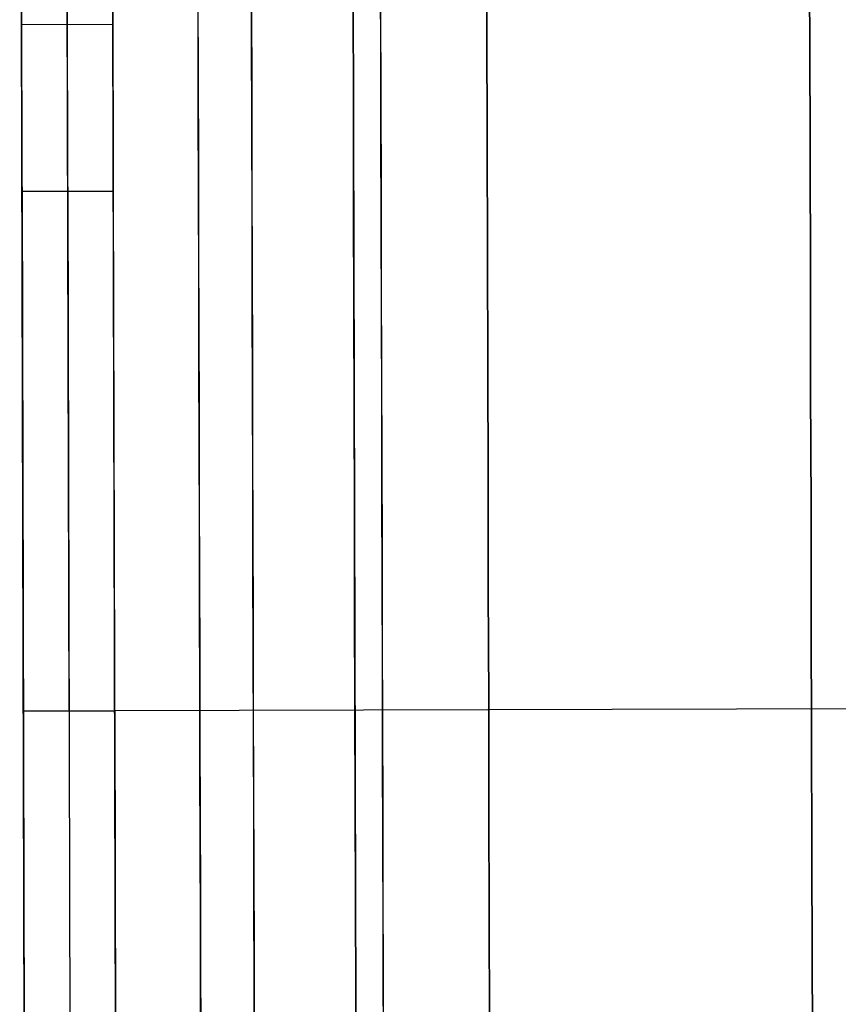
# Model space of a CAD drawing. Header units: millimetres. Extents: x -232 to 233, y -198 to 267.
# Tile 67 of 80: x -10 to -1, y 216 to 227. Entities that reach past the tile are written whole.
import ezdxf

# ---------------------------------------------------------------- set-up
doc = ezdxf.new("R2010")
doc.units = ezdxf.units.MM
doc.layers.add('Volume$Volume', color=7, linetype='Continuous', true_color=0x000000)

msp = doc.modelspace()

# ---------------------------------------------------------------- linework, layer by layer
at = {"layer": 'Volume$Volume'}
for p, q in [((-6.196, 262.018, 40.55), (-6.024, 197.018, 40.55)), ((-6.196, 262.018, 40.55), (-6.024, 197.018, 40.55)), ((-7.881, 256.616, 40.55), (-7.737, 202.411, 40.55)), ((-7.881, 256.616, 40.55), (-7.737, 202.411, 40.55)), ((-9.714, 219.215, 72.09), (-9.754, 234.263, 43.44)), ((-9.714, 219.215, 72.09), (-9.754, 234.263, 43.44)), ((-9.214, 219.216, 72.09), (-9.254, 234.265, 43.44)), ((-9.214, 219.216, 72.09), (-9.254, 234.265, 43.44)), ((-8.714, 219.218, 72.09), (-8.754, 234.266, 43.44)), ((-8.714, 219.218, 72.09), (-8.754, 234.266, 43.44)), ((-4.638, 226.711, 76.476), (-4.641, 227.959, 76.552)), ((-4.641, 227.959, 4.549), (-4.638, 226.711, 4.625)), ((-4.638, 226.711, 76.476), (-4.641, 227.959, 76.552)), ((-4.641, 227.959, 4.549), (-4.638, 226.711, 4.625)), ((-1.102, 226.606, 77.936), (-1.106, 227.905, 78.015)), ((-1.106, 227.905, 3.086), (-1.102, 226.606, 3.165)), ((-1.102, 226.606, 77.936), (-1.106, 227.905, 78.015)), ((-1.106, 227.905, 3.086), (-1.102, 226.606, 3.165)), ((-7.801, 226.755, 67.512), (-7.804, 227.692, 67.591)), ((-7.801, 226.755, 67.512), (-7.804, 227.692, 67.591)), ((-7.215, 226.612, 68.919), (-7.218, 227.599, 69.002)), ((-7.215, 226.612, 68.919), (-7.218, 227.599, 69.002)), ((-5.801, 226.556, 69.502), (-5.803, 227.563, 69.587)), ((-5.801, 226.556, 69.502), (-5.803, 227.563, 69.587)), ((-7.802, 227.106, 13.555), (-7.8, 226.171, 13.655)), ((-7.802, 227.106, 13.555), (-7.8, 226.171, 13.655)), ((-9.735, 226.901, 35.635), (-9.734, 226.732, 35.729)), ((-9.735, 226.901, 35.635), (-9.734, 226.732, 35.729)), ((-9.235, 226.902, 35.635), (-9.234, 226.733, 35.729)), ((-9.235, 226.902, 35.635), (-9.234, 226.733, 35.729)), ((-8.735, 226.903, 35.635), (-8.734, 226.734, 35.729)), ((-8.735, 226.903, 35.635), (-8.734, 226.734, 35.729)), ((-7.216, 226.982, 12.146), (-7.213, 225.998, 12.251)), ((-7.216, 226.982, 12.146), (-7.213, 225.998, 12.251)), ((-6.1, 225.859, 72.844), (-6.103, 226.982, 72.951)), ((-6.103, 226.982, 8.149), (-6.1, 225.859, 8.257)), ((-6.1, 225.859, 72.844), (-6.103, 226.982, 72.951)), ((-6.103, 226.982, 8.149), (-6.1, 225.859, 8.257)), ((-5.802, 226.934, 11.563), (-5.799, 225.93, 11.67)), ((-5.802, 226.934, 11.563), (-5.799, 225.93, 11.67)), ((-9.734, 226.739, 57.765), (-8.734, 226.742, 57.765)), ((-9.734, 226.739, 57.765), (-8.734, 226.742, 57.765)), ((-9.685, 208.297, 57.768), (-9.734, 226.738, 57.768)), ((-9.685, 208.297, 57.768), (-9.734, 226.738, 57.768)), ((-9.734, 226.732, 35.729), (-9.734, 226.566, 35.828)), ((-9.734, 226.732, 35.729), (-9.734, 226.566, 35.828)), ((-9.234, 226.733, 35.729), (-9.234, 226.567, 35.828)), ((-9.234, 226.733, 35.729), (-9.234, 226.567, 35.828)), ((-8.685, 208.299, 57.768), (-8.734, 226.74, 57.768)), ((-8.685, 208.299, 57.768), (-8.734, 226.74, 57.768)), ((-8.734, 226.734, 35.729), (-8.734, 226.568, 35.828)), ((-8.734, 226.734, 35.729), (-8.734, 226.568, 35.828)), ((-7.799, 225.821, 67.4), (-7.801, 226.755, 67.512)), ((-7.799, 225.821, 67.4), (-7.801, 226.755, 67.512)), ((-4.635, 225.465, 76.357), (-4.638, 226.711, 76.476)), ((-4.638, 226.711, 4.625), (-4.635, 225.465, 4.744)), ((-4.635, 225.465, 76.357), (-4.638, 226.711, 76.476)), ((-4.638, 226.711, 4.625), (-4.635, 225.465, 4.744)), ((-9.734, 226.566, 35.828), (-9.733, 226.404, 35.933)), ((-9.734, 226.566, 35.828), (-9.733, 226.404, 35.933)), ((-9.234, 226.567, 35.828), (-9.233, 226.405, 35.933)), ((-9.234, 226.567, 35.828), (-9.233, 226.405, 35.933)), ((-8.734, 226.568, 35.828), (-8.733, 226.406, 35.933)), ((-8.734, 226.568, 35.828), (-8.733, 226.406, 35.933)), ((-7.212, 225.629, 68.801), (-7.215, 226.612, 68.919)), ((-7.212, 225.629, 68.801), (-7.215, 226.612, 68.919)), ((-1.099, 225.31, 77.812), (-1.102, 226.606, 77.936)), ((-1.102, 226.606, 3.165), (-1.099, 225.31, 3.289)), ((-1.099, 225.31, 77.812), (-1.102, 226.606, 77.936)), ((-1.102, 226.606, 3.165), (-1.099, 225.31, 3.289)), ((-5.798, 225.553, 69.381), (-5.801, 226.556, 69.502)), ((-5.798, 225.553, 69.381), (-5.801, 226.556, 69.502)), ((-9.733, 226.404, 35.933), (-9.733, 226.245, 36.044)), ((-9.733, 226.404, 35.933), (-9.733, 226.245, 36.044)), ((-9.233, 226.405, 35.933), (-9.233, 226.247, 36.044)), ((-9.233, 226.405, 35.933), (-9.233, 226.247, 36.044)), ((-8.733, 226.406, 35.933), (-8.733, 226.248, 36.044)), ((-8.733, 226.406, 35.933), (-8.733, 226.248, 36.044)), ((-9.733, 226.245, 36.044), (-9.733, 226.091, 36.16)), ((-9.733, 226.245, 36.044), (-9.733, 226.091, 36.16)), ((-9.233, 226.247, 36.044), (-9.233, 226.092, 36.16)), ((-9.233, 226.247, 36.044), (-9.233, 226.092, 36.16)), ((-8.733, 226.248, 36.044), (-8.733, 226.093, 36.16)), ((-8.733, 226.248, 36.044), (-8.733, 226.093, 36.16)), ((-7.8, 226.171, 13.655), (-7.797, 225.239, 13.787)), ((-7.8, 226.171, 13.655), (-7.797, 225.239, 13.787)), ((-9.733, 226.091, 36.16), (-9.732, 225.94, 36.281)), ((-9.733, 226.091, 36.16), (-9.732, 225.94, 36.281)), ((-9.233, 226.092, 36.16), (-9.232, 225.942, 36.281)), ((-9.233, 226.092, 36.16), (-9.232, 225.942, 36.281)), ((-8.733, 226.093, 36.16), (-8.732, 225.943, 36.281)), ((-8.733, 226.093, 36.16), (-8.732, 225.943, 36.281)), ((-9.732, 225.94, 36.281), (-9.732, 225.794, 36.408)), ((-9.732, 225.94, 36.281), (-9.732, 225.794, 36.408)), ((-9.232, 225.942, 36.281), (-9.232, 225.796, 36.408)), ((-9.232, 225.942, 36.281), (-9.232, 225.796, 36.408)), ((-8.732, 225.943, 36.281), (-8.732, 225.797, 36.408)), ((-8.732, 225.943, 36.281), (-8.732, 225.797, 36.408)), ((-7.213, 225.998, 12.251), (-7.211, 225.018, 12.39)), ((-7.213, 225.998, 12.251), (-7.211, 225.018, 12.39)), ((-5.799, 225.93, 11.67), (-5.796, 224.929, 11.812)), ((-5.799, 225.93, 11.67), (-5.796, 224.929, 11.812)), ((-7.796, 224.891, 67.256), (-7.799, 225.821, 67.4)), ((-7.796, 224.891, 67.256), (-7.799, 225.821, 67.4)), ((-6.097, 224.741, 72.697), (-6.1, 225.859, 72.844)), ((-6.1, 225.859, 8.257), (-6.097, 224.741, 8.403)), ((-6.097, 224.741, 72.697), (-6.1, 225.859, 72.844)), ((-6.1, 225.859, 8.257), (-6.097, 224.741, 8.403)), ((-9.732, 225.794, 36.408), (-9.731, 225.653, 36.539)), ((-9.732, 225.794, 36.408), (-9.731, 225.653, 36.539)), ((-9.232, 225.796, 36.408), (-9.231, 225.654, 36.539)), ((-9.232, 225.796, 36.408), (-9.231, 225.654, 36.539)), ((-8.732, 225.797, 36.408), (-8.731, 225.655, 36.539)), ((-8.732, 225.797, 36.408), (-8.731, 225.655, 36.539)), ((-9.731, 225.653, 36.539), (-9.731, 225.516, 36.675)), ((-9.731, 225.653, 36.539), (-9.731, 225.516, 36.675)), ((-9.231, 225.654, 36.539), (-9.231, 225.517, 36.675)), ((-9.231, 225.654, 36.539), (-9.231, 225.517, 36.675)), ((-8.731, 225.655, 36.539), (-8.731, 225.518, 36.675)), ((-8.731, 225.655, 36.539), (-8.731, 225.518, 36.675)), ((-7.21, 224.651, 68.649), (-7.212, 225.629, 68.801)), ((-7.21, 224.651, 68.649), (-7.212, 225.629, 68.801)), ((-9.731, 225.516, 36.675), (-9.731, 225.383, 36.816)), ((-9.731, 225.516, 36.675), (-9.731, 225.383, 36.816)), ((-9.231, 225.517, 36.675), (-9.231, 225.385, 36.816)), ((-9.231, 225.517, 36.675), (-9.231, 225.385, 36.816)), ((-8.731, 225.518, 36.675), (-8.731, 225.386, 36.816)), ((-8.731, 225.518, 36.675), (-8.731, 225.386, 36.816)), ((-5.795, 224.555, 69.226), (-5.798, 225.553, 69.381)), ((-5.795, 224.555, 69.226), (-5.798, 225.553, 69.381)), ((-9.731, 225.383, 36.816), (-9.73, 225.256, 36.962)), ((-9.731, 225.383, 36.816), (-9.73, 225.256, 36.962)), ((-9.231, 225.385, 36.816), (-9.23, 225.258, 36.962)), ((-9.231, 225.385, 36.816), (-9.23, 225.258, 36.962)), ((-8.731, 225.386, 36.816), (-8.73, 225.259, 36.962)), ((-8.731, 225.386, 36.816), (-8.73, 225.259, 36.962)), ((-4.631, 224.225, 76.194), (-4.635, 225.465, 76.357)), ((-4.635, 225.465, 4.744), (-4.631, 224.225, 4.906)), ((-4.631, 224.225, 76.194), (-4.635, 225.465, 76.357)), ((-4.635, 225.465, 4.744), (-4.631, 224.225, 4.906)), ((-1.095, 224.019, 77.643), (-1.099, 225.31, 77.812)), ((-1.099, 225.31, 3.289), (-1.095, 224.019, 3.458)), ((-1.095, 224.019, 77.643), (-1.099, 225.31, 77.812)), ((-1.099, 225.31, 3.289), (-1.095, 224.019, 3.458)), ((-9.73, 225.256, 36.962), (-9.73, 225.134, 37.112)), ((-9.73, 225.256, 36.962), (-9.73, 225.134, 37.112)), ((-9.23, 225.258, 36.962), (-9.23, 225.136, 37.112)), ((-9.23, 225.258, 36.962), (-9.23, 225.136, 37.112)), ((-8.73, 225.259, 36.962), (-8.73, 225.137, 37.112)), ((-8.73, 225.259, 36.962), (-8.73, 225.137, 37.112)), ((-7.797, 225.239, 13.787), (-7.795, 224.313, 13.951)), ((-7.797, 225.239, 13.787), (-7.795, 224.313, 13.951)), ((-9.73, 225.134, 37.112), (-9.73, 225.018, 37.266)), ((-9.73, 225.134, 37.112), (-9.73, 225.018, 37.266)), ((-9.23, 225.136, 37.112), (-9.23, 225.019, 37.266)), ((-9.23, 225.136, 37.112), (-9.23, 225.019, 37.266)), ((-8.73, 225.137, 37.112), (-8.73, 225.02, 37.266)), ((-8.73, 225.137, 37.112), (-8.73, 225.02, 37.266)), ((-9.73, 225.018, 37.266), (-9.729, 224.906, 37.424)), ((-9.73, 225.018, 37.266), (-9.729, 224.906, 37.424)), ((-9.23, 225.019, 37.266), (-9.229, 224.907, 37.424)), ((-9.23, 225.019, 37.266), (-9.229, 224.907, 37.424)), ((-8.73, 225.02, 37.266), (-8.729, 224.909, 37.424)), ((-8.73, 225.02, 37.266), (-8.729, 224.909, 37.424)), ((-7.211, 225.018, 12.39), (-7.208, 224.043, 12.563)), ((-7.211, 225.018, 12.39), (-7.208, 224.043, 12.563)), ((-8.729, 224.909, 37.424), (-9.729, 224.906, 37.424)), ((-8.729, 224.909, 37.424), (-9.729, 224.906, 37.424)), ((-9.729, 224.906, 37.424), (-9.655, 196.933, 71.687)), ((-9.729, 224.906, 37.424), (-9.655, 196.933, 71.687)), ((-9.229, 224.907, 37.424), (-9.155, 196.935, 71.687)), ((-9.229, 224.907, 37.424), (-9.155, 196.935, 71.687)), ((-8.729, 224.909, 37.424), (-8.655, 196.936, 71.687)), ((-8.729, 224.909, 37.424), (-8.655, 196.936, 71.687)), ((-7.794, 223.967, 67.079), (-7.796, 224.891, 67.256)), ((-7.794, 223.967, 67.079), (-7.796, 224.891, 67.256)), ((-5.796, 224.929, 11.812), (-5.794, 223.935, 11.988)), ((-5.796, 224.929, 11.812), (-5.794, 223.935, 11.988)), ((-6.094, 223.628, 72.512), (-6.097, 224.741, 72.697)), ((-6.097, 224.741, 8.403), (-6.094, 223.628, 8.588)), ((-6.094, 223.628, 72.512), (-6.097, 224.741, 72.697)), ((-6.097, 224.741, 8.403), (-6.094, 223.628, 8.588)), ((-7.207, 223.679, 68.463), (-7.21, 224.651, 68.649)), ((-7.207, 223.679, 68.463), (-7.21, 224.651, 68.649)), ((-5.793, 223.563, 69.037), (-5.795, 224.555, 69.226)), ((-5.793, 223.563, 69.037), (-5.795, 224.555, 69.226)), ((-7.795, 224.313, 13.951), (-7.792, 223.393, 14.148)), ((-7.795, 224.313, 13.951), (-7.792, 223.393, 14.148)), ((-4.628, 222.991, 75.989), (-4.631, 224.225, 76.194)), ((-4.631, 224.225, 4.906), (-4.628, 222.991, 5.111)), ((-4.628, 222.991, 75.989), (-4.631, 224.225, 76.194)), ((-4.631, 224.225, 4.906), (-4.628, 222.991, 5.111)), ((-7.208, 224.043, 12.563), (-7.206, 223.075, 12.77)), ((-7.208, 224.043, 12.563), (-7.206, 223.075, 12.77)), ((-1.092, 222.735, 77.429), (-1.095, 224.019, 77.643)), ((-1.095, 224.019, 3.458), (-1.092, 222.735, 3.671)), ((-1.092, 222.735, 77.429), (-1.095, 224.019, 77.643)), ((-1.095, 224.019, 3.458), (-1.092, 222.735, 3.671)), ((-7.791, 223.05, 66.871), (-7.794, 223.967, 67.079)), ((-7.791, 223.05, 66.871), (-7.794, 223.967, 67.079)), ((-5.794, 223.935, 11.988), (-5.791, 222.947, 12.2)), ((-5.794, 223.935, 11.988), (-5.791, 222.947, 12.2)), ((-7.205, 222.714, 68.244), (-7.207, 223.679, 68.463)), ((-7.205, 222.714, 68.244), (-7.207, 223.679, 68.463)), ((-6.091, 222.522, 72.288), (-6.094, 223.628, 72.512)), ((-6.094, 223.628, 8.588), (-6.091, 222.522, 8.812)), ((-6.091, 222.522, 72.288), (-6.094, 223.628, 72.512)), ((-6.094, 223.628, 8.588), (-6.091, 222.522, 8.812)), ((-5.79, 222.578, 68.813), (-5.793, 223.563, 69.037)), ((-5.79, 222.578, 68.813), (-5.793, 223.563, 69.037)), ((-7.792, 223.393, 14.148), (-7.79, 222.481, 14.376)), ((-7.792, 223.393, 14.148), (-7.79, 222.481, 14.376)), ((-7.789, 222.14, 66.63), (-7.791, 223.05, 66.871)), ((-7.789, 222.14, 66.63), (-7.791, 223.05, 66.871)), ((-7.206, 223.075, 12.77), (-7.203, 222.115, 13.01)), ((-7.206, 223.075, 12.77), (-7.203, 222.115, 13.01)), ((-5.791, 222.947, 12.2), (-5.789, 221.967, 12.445)), ((-5.791, 222.947, 12.2), (-5.789, 221.967, 12.445)), ((-4.625, 221.765, 75.741), (-4.628, 222.991, 75.989)), ((-4.628, 222.991, 5.111), (-4.625, 221.765, 5.359)), ((-4.625, 221.765, 75.741), (-4.628, 222.991, 75.989)), ((-4.628, 222.991, 5.111), (-4.625, 221.765, 5.359)), ((-7.202, 221.757, 67.991), (-7.205, 222.714, 68.244)), ((-7.202, 221.757, 67.991), (-7.205, 222.714, 68.244)), ((-1.088, 221.459, 77.171), (-1.092, 222.735, 77.429)), ((-1.092, 222.735, 3.671), (-1.088, 221.459, 3.929)), ((-1.088, 221.459, 77.171), (-1.092, 222.735, 77.429)), ((-1.092, 222.735, 3.671), (-1.088, 221.459, 3.929)), ((-5.788, 221.601, 68.555), (-5.79, 222.578, 68.813)), ((-5.788, 221.601, 68.555), (-5.79, 222.578, 68.813)), ((-7.79, 222.481, 14.376), (-7.788, 221.576, 14.636)), ((-7.79, 222.481, 14.376), (-7.788, 221.576, 14.636)), ((-6.088, 221.425, 72.026), (-6.091, 222.522, 72.288)), ((-6.091, 222.522, 8.812), (-6.088, 221.425, 9.074)), ((-6.088, 221.425, 72.026), (-6.091, 222.522, 72.288)), ((-6.091, 222.522, 8.812), (-6.088, 221.425, 9.074)), ((-7.787, 221.239, 66.359), (-7.789, 222.14, 66.63)), ((-7.787, 221.239, 66.359), (-7.789, 222.14, 66.63)), ((-7.203, 222.115, 13.01), (-7.201, 221.164, 13.284)), ((-7.203, 222.115, 13.01), (-7.201, 221.164, 13.284)), ((-5.789, 221.967, 12.445), (-5.786, 220.996, 12.724)), ((-5.789, 221.967, 12.445), (-5.786, 220.996, 12.724)), ((-7.2, 220.809, 67.705), (-7.202, 221.757, 67.991)), ((-7.2, 220.809, 67.705), (-7.202, 221.757, 67.991)), ((-4.622, 220.548, 75.451), (-4.625, 221.765, 75.741)), ((-4.625, 221.765, 5.359), (-4.622, 220.548, 5.65)), ((-4.622, 220.548, 75.451), (-4.625, 221.765, 75.741)), ((-4.625, 221.765, 5.359), (-4.622, 220.548, 5.65)), ((-7.788, 221.576, 14.636), (-7.785, 220.682, 14.927)), ((-7.788, 221.576, 14.636), (-7.785, 220.682, 14.927)), ((-5.785, 220.634, 68.263), (-5.788, 221.601, 68.555)), ((-5.785, 220.634, 68.263), (-5.788, 221.601, 68.555)), ((-6.086, 220.337, 71.726), (-6.088, 221.425, 72.026)), ((-6.088, 221.425, 9.074), (-6.086, 220.337, 9.374)), ((-6.086, 220.337, 71.726), (-6.088, 221.425, 72.026)), ((-6.088, 221.425, 9.074), (-6.086, 220.337, 9.374)), ((-1.085, 220.193, 76.869), (-1.088, 221.459, 77.171)), ((-1.088, 221.459, 3.929), (-1.085, 220.193, 4.232)), ((-1.085, 220.193, 76.869), (-1.088, 221.459, 77.171)), ((-1.088, 221.459, 3.929), (-1.085, 220.193, 4.232)), ((-7.784, 220.348, 66.056), (-7.787, 221.239, 66.359)), ((-7.784, 220.348, 66.056), (-7.787, 221.239, 66.359)), ((-7.201, 221.164, 13.284), (-7.198, 220.222, 13.59)), ((-7.201, 221.164, 13.284), (-7.198, 220.222, 13.59)), ((-5.786, 220.996, 12.724), (-5.783, 220.035, 13.036)), ((-5.786, 220.996, 12.724), (-5.783, 220.035, 13.036)), ((-7.197, 219.872, 67.387), (-7.2, 220.809, 67.705)), ((-7.197, 219.872, 67.387), (-7.2, 220.809, 67.705)), ((-7.785, 220.682, 14.927), (-7.783, 219.798, 15.249)), ((-7.785, 220.682, 14.927), (-7.783, 219.798, 15.249)), ((-5.782, 219.677, 67.938), (-5.785, 220.634, 68.263)), ((-5.782, 219.677, 67.938), (-5.785, 220.634, 68.263)), ((-4.618, 219.343, 75.118), (-4.622, 220.548, 75.451)), ((-4.622, 220.548, 5.65), (-4.618, 219.343, 5.982)), ((-4.618, 219.343, 75.118), (-4.622, 220.548, 75.451)), ((-4.622, 220.548, 5.65), (-4.618, 219.343, 5.982)), ((-7.782, 219.469, 65.722), (-7.784, 220.348, 66.056)), ((-7.782, 219.469, 65.722), (-7.784, 220.348, 66.056)), ((-6.083, 219.261, 71.389), (-6.086, 220.337, 71.726)), ((-6.086, 220.337, 9.374), (-6.083, 219.261, 9.711)), ((-6.083, 219.261, 71.389), (-6.086, 220.337, 71.726)), ((-6.086, 220.337, 9.374), (-6.083, 219.261, 9.711)), ((-7.198, 220.222, 13.59), (-7.196, 219.292, 13.929)), ((-7.198, 220.222, 13.59), (-7.196, 219.292, 13.929)), ((-1.082, 218.938, 76.523), (-1.085, 220.193, 76.869)), ((-1.085, 220.193, 4.232), (-1.082, 218.938, 4.578)), ((-1.082, 218.938, 76.523), (-1.085, 220.193, 76.869)), ((-1.085, 220.193, 4.232), (-1.082, 218.938, 4.578)), ((-5.783, 220.035, 13.036), (-5.781, 219.086, 13.382)), ((-5.783, 220.035, 13.036), (-5.781, 219.086, 13.382)), ((-7.783, 219.798, 15.249), (-7.78, 218.926, 15.602)), ((-7.783, 219.798, 15.249), (-7.78, 218.926, 15.602)), ((-7.195, 218.946, 67.036), (-7.197, 219.872, 67.387)), ((-7.195, 218.946, 67.036), (-7.197, 219.872, 67.387)), ((-5.78, 218.733, 67.58), (-5.782, 219.677, 67.938)), ((-5.78, 218.733, 67.58), (-5.782, 219.677, 67.938)), ((-7.78, 218.601, 65.359), (-7.782, 219.469, 65.722)), ((-7.78, 218.601, 65.359), (-7.782, 219.469, 65.722)), ((-4.615, 218.149, 74.744), (-4.618, 219.343, 75.118)), ((-4.618, 219.343, 5.982), (-4.615, 218.149, 6.357)), ((-4.615, 218.149, 74.744), (-4.618, 219.343, 75.118)), ((-4.618, 219.343, 5.982), (-4.615, 218.149, 6.357)), ((7.549, 219.261, 79.55), (-8.714, 219.218, 79.55)), ((7.549, 219.261, 80.55), (-8.714, 219.218, 80.55)), ((7.549, 219.261, 80.05), (-8.714, 219.218, 80.05)), ((7.549, 219.261, 79.55), (-8.714, 219.218, 79.55)), ((7.549, 219.261, 80.55), (-8.714, 219.218, 80.55)), ((7.549, 219.261, 80.05), (-8.714, 219.218, 80.05)), ((-7.196, 219.292, 13.929), (-7.193, 218.375, 14.3)), ((-7.196, 219.292, 13.929), (-7.193, 218.375, 14.3)), ((-6.08, 218.197, 71.014), (-6.083, 219.261, 71.389)), ((-6.083, 219.261, 9.711), (-6.08, 218.197, 10.086)), ((-6.08, 218.197, 71.014), (-6.083, 219.261, 71.389)), ((-6.083, 219.261, 9.711), (-6.08, 218.197, 10.086)), ((-8.714, 219.218, 80.55), (-9.714, 219.215, 80.55)), ((-9.714, 219.215, 72.09), (-8.714, 219.218, 72.09)), ((-8.714, 219.218, 79.55), (-9.714, 219.215, 79.55)), ((-9.714, 219.215, 75.82), (-8.714, 219.218, 75.82)), ((-8.714, 219.218, 80.05), (-9.714, 219.215, 80.05)), ((-8.714, 219.218, 80.55), (-9.714, 219.215, 80.55)), ((-9.714, 219.215, 72.09), (-8.714, 219.218, 72.09)), ((-8.714, 219.218, 79.55), (-9.714, 219.215, 79.55)), ((-9.714, 219.215, 75.82), (-8.714, 219.218, 75.82)), ((-8.714, 219.218, 80.05), (-9.714, 219.215, 80.05)), ((-9.655, 196.933, 80.55), (-9.714, 219.215, 80.55)), ((-9.714, 219.215, 80.55), (-9.714, 219.215, 79.55)), ((-9.714, 219.215, 79.55), (-9.714, 219.215, 72.09)), ((-9.655, 196.933, 80.55), (-9.714, 219.215, 80.55)), ((-9.714, 219.215, 80.55), (-9.714, 219.215, 79.55)), ((-9.714, 219.215, 79.55), (-9.714, 219.215, 72.09)), ((-9.214, 219.216, 79.55), (-9.214, 219.216, 72.09)), ((-9.214, 219.216, 80.55), (-9.214, 219.216, 79.55)), ((-9.214, 219.216, 79.55), (-9.214, 219.216, 72.09)), ((-9.214, 219.216, 80.55), (-9.214, 219.216, 79.55)), ((-8.714, 219.218, 79.55), (-8.655, 196.936, 79.55)), ((-8.714, 219.218, 79.55), (-8.714, 219.218, 72.09)), ((-8.714, 219.218, 80.55), (-8.714, 219.218, 79.55)), ((-8.714, 219.218, 79.55), (-8.655, 196.936, 79.55)), ((-8.714, 219.218, 79.55), (-8.714, 219.218, 72.09)), ((-8.714, 219.218, 80.55), (-8.714, 219.218, 79.55)), ((-5.781, 219.086, 13.382), (-5.778, 218.149, 13.761)), ((-5.781, 219.086, 13.382), (-5.778, 218.149, 13.761)), ((-7.78, 218.926, 15.602), (-7.778, 218.066, 15.984)), ((-7.78, 218.926, 15.602), (-7.778, 218.066, 15.984)), ((-7.192, 218.033, 66.653), (-7.195, 218.946, 67.036)), ((-7.192, 218.033, 66.653), (-7.195, 218.946, 67.036)), ((-1.078, 217.696, 76.134), (-1.082, 218.938, 76.523)), ((-1.082, 218.938, 4.578), (-1.078, 217.696, 4.967)), ((-1.078, 217.696, 76.134), (-1.082, 218.938, 76.523)), ((-1.082, 218.938, 4.578), (-1.078, 217.696, 4.967)), ((-5.777, 217.801, 67.189), (-5.78, 218.733, 67.58)), ((-5.777, 217.801, 67.189), (-5.78, 218.733, 67.58)), ((-7.777, 217.747, 64.965), (-7.78, 218.601, 65.359)), ((-7.777, 217.747, 64.965), (-7.78, 218.601, 65.359)), ((-7.193, 218.375, 14.3), (-7.191, 217.47, 14.702)), ((-7.193, 218.375, 14.3), (-7.191, 217.47, 14.702)), ((-6.077, 217.146, 70.603), (-6.08, 218.197, 71.014)), ((-6.08, 218.197, 10.086), (-6.077, 217.146, 10.497)), ((-6.077, 217.146, 70.603), (-6.08, 218.197, 71.014)), ((-6.08, 218.197, 10.086), (-6.077, 217.146, 10.497)), ((-7.778, 218.066, 15.984), (-7.776, 217.22, 16.396)), ((-7.778, 218.066, 15.984), (-7.776, 217.22, 16.396)), ((-5.778, 218.149, 13.761), (-5.776, 217.227, 14.171)), ((-5.778, 218.149, 13.761), (-5.776, 217.227, 14.171)), ((-4.612, 216.969, 74.329), (-4.615, 218.149, 74.744)), ((-4.615, 218.149, 6.357), (-4.612, 216.969, 6.772)), ((-4.612, 216.969, 74.329), (-4.615, 218.149, 74.744)), ((-4.615, 218.149, 6.357), (-4.612, 216.969, 6.772)), ((-7.19, 217.134, 66.239), (-7.192, 218.033, 66.653)), ((-7.19, 217.134, 66.239), (-7.192, 218.033, 66.653)), ((-7.775, 216.906, 64.542), (-7.777, 217.747, 64.965)), ((-7.775, 216.906, 64.542), (-7.777, 217.747, 64.965)), ((-5.775, 216.884, 66.767), (-5.777, 217.801, 67.189)), ((-5.775, 216.884, 66.767), (-5.777, 217.801, 67.189)), ((-1.075, 216.468, 75.701), (-1.078, 217.696, 76.134)), ((-1.078, 217.696, 4.967), (-1.075, 216.468, 5.399)), ((-1.075, 216.468, 75.701), (-1.078, 217.696, 76.134)), ((-1.078, 217.696, 4.967), (-1.075, 216.468, 5.399)), ((-7.191, 217.47, 14.702), (-7.188, 216.58, 15.136)), ((-7.191, 217.47, 14.702), (-7.188, 216.58, 15.136)), ((-7.776, 217.22, 16.396), (-7.774, 216.389, 16.837)), ((-7.776, 217.22, 16.396), (-7.774, 216.389, 16.837)), ((-5.776, 217.227, 14.171), (-5.774, 216.318, 14.614)), ((-5.776, 217.227, 14.171), (-5.774, 216.318, 14.614)), ((-7.188, 216.25, 65.794), (-7.19, 217.134, 66.239)), ((-7.188, 216.25, 65.794), (-7.19, 217.134, 66.239)), ((-6.074, 216.111, 70.156), (-6.077, 217.146, 70.603)), ((-6.077, 217.146, 10.497), (-6.074, 216.111, 10.945)), ((-6.074, 216.111, 70.156), (-6.077, 217.146, 70.603)), ((-6.077, 217.146, 10.497), (-6.074, 216.111, 10.945)), ((-4.609, 215.804, 73.873), (-4.612, 216.969, 74.329)), ((-4.612, 216.969, 6.772), (-4.609, 215.804, 7.228)), ((-4.609, 215.804, 73.873), (-4.612, 216.969, 74.329)), ((-4.612, 216.969, 6.772), (-4.609, 215.804, 7.228)), ((-7.773, 216.081, 64.09), (-7.775, 216.906, 64.542)), ((-7.773, 216.081, 64.09), (-7.775, 216.906, 64.542)), ((-5.773, 215.981, 66.312), (-5.775, 216.884, 66.767)), ((-5.773, 215.981, 66.312), (-5.775, 216.884, 66.767)), ((-7.188, 216.58, 15.136), (-7.186, 215.706, 15.6)), ((-7.188, 216.58, 15.136), (-7.186, 215.706, 15.6)), ((-1.072, 215.256, 75.227), (-1.075, 216.468, 75.701)), ((-1.075, 216.468, 5.399), (-1.072, 215.256, 5.874)), ((-1.072, 215.256, 75.227), (-1.075, 216.468, 75.701)), ((-1.075, 216.468, 5.399), (-1.072, 215.256, 5.874)), ((-7.774, 216.389, 16.837), (-7.772, 215.574, 17.307)), ((-7.774, 216.389, 16.837), (-7.772, 215.574, 17.307)), ((-5.774, 216.318, 14.614), (-5.771, 215.426, 15.088)), ((-5.774, 216.318, 14.614), (-5.771, 215.426, 15.088)), ((-7.185, 215.382, 65.318), (-7.188, 216.25, 65.794)), ((-7.185, 215.382, 65.318), (-7.188, 216.25, 65.794)), ((-6.072, 215.091, 69.673), (-6.074, 216.111, 70.156)), ((-6.074, 216.111, 10.945), (-6.072, 215.091, 11.428)), ((-6.072, 215.091, 69.673), (-6.074, 216.111, 70.156)), ((-6.074, 216.111, 10.945), (-6.072, 215.091, 11.428)), ((-9.706, 216.003, 80.55), (-9.706, 216.003, 48.329)), ((-9.706, 216.003, 80.55), (-9.706, 216.003, 48.329)), ((-8.706, 216.006, 79.55), (-8.706, 216.006, 48.329)), ((-8.706, 216.006, 79.55), (-8.706, 216.006, 48.329)), ((-7.771, 215.272, 63.609), (-7.773, 216.081, 64.09)), ((-7.771, 215.272, 63.609), (-7.773, 216.081, 64.09))]:
    msp.add_line(p, q, dxfattribs=at)

doc.saveas('drawing.dxf')
